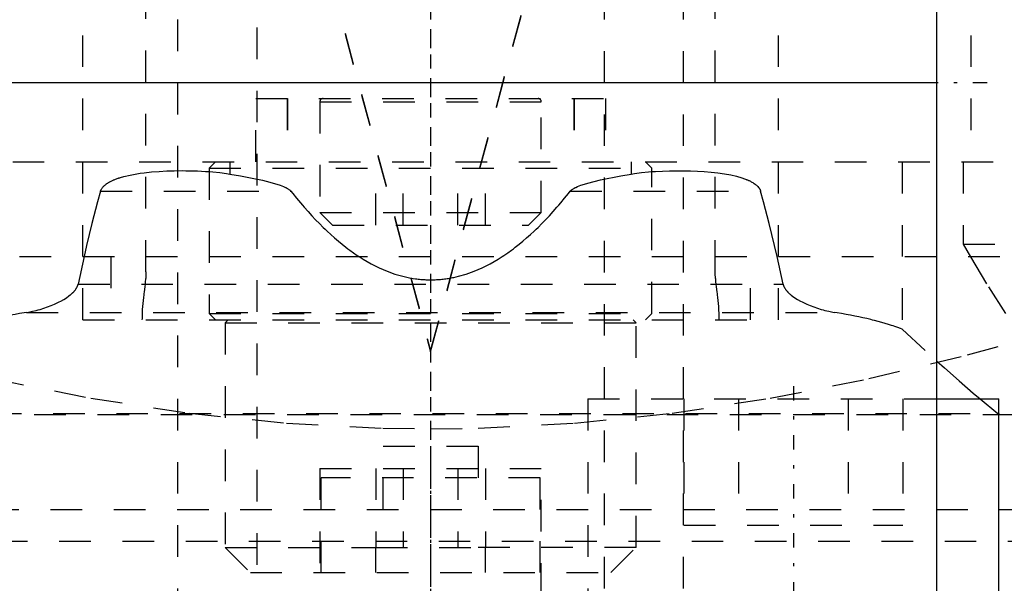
# Model space of a CAD drawing. Extents: x -70 to 70, y -1 to 571.
# Tile 5 of 14: x -13 to 18, y 180 to 198. Entities that reach past the tile are written whole.
import ezdxf

# ---------------------------------------------------------------- set-up
doc = ezdxf.new("R2010")
doc.units = 0
doc.linetypes.add('CENTER', pattern=[1.5, 0.45, -0.5, 0.05, -0.5])
doc.linetypes.add('DASHED', pattern=[2, 1, -1])
for name, color, linetype in [('AM_0', 7, 'CONTINUOUS'), ('AM_3', 7, 'DASHED'), ('AM_7', 7, 'CENTER')]:
    doc.layers.add(name, color=color, linetype=linetype)

msp = doc.modelspace()

# ---------------------------------------------------------------- linework, layer by layer
at = {"layer": 'AM_0', "color": 7, "linetype": 'CONTINUOUS'}
for p, q in [((16, 394.2), (16, 134)), ((16, 196), (-16, 196)), ((16.004, 186), (17.971, 186)), ((17.971, 179), (17.971, 186)), ((17.981, 182.5), (43, 182.5))]:
    msp.add_line(p, q, dxfattribs=at)
at = {"layer": 'AM_3', "color": 6, "linetype": 'DASHED'}
for p, q in [((-5.5, 453.75), (-5.5, 124)), ((5.5, 124), (5.5, 453.75)), ((-8, 444), (-8, 164)), ((8, 164), (8, 444)), ((-11, 188.5), (-11, 201.987)), ((11, 188.5), (11, 201.987)), ((-9, 190.02), (-9, 200.5)), ((9, 190.02), (9, 200.5)), ((-3.225, 199.5), (0, 187.516)), ((-3.225, 199.474), (0, 187.49)), ((0, 187.516), (3.225, 199.5)), ((0, 187.49), (3.225, 199.474)), ((17.084, 199.5), (17.084, 193.5)), ((-5.53, 193.5), (-5.53, 195.5)), ((-5.53, 195.5), (5.53, 195.5)), ((-4.54, 195.5), (-4.54, 193.5)), ((-4.53, 195.5), (-4.53, 193.5)), ((-3.5, 195.4), (-3.5, 191.9)), ((-3.5, 195.4), (3.5, 195.4)), ((3.5, 191.9), (3.5, 195.4)), ((4.53, 195.5), (4.53, 193.5)), ((4.54, 195.5), (4.54, 193.5)), ((5.53, 195.5), (5.53, 193.5)), ((-39.215, 193.5), (39.215, 193.5)), ((-6.8, 193.5), (-7, 193.3)), ((-6.344, 193.5), (-6.344, 193.112)), ((-1.732, 191.5), (-1.732, 193.5)), ((-0.866, 191.5), (-0.866, 193.5)), ((0.866, 191.5), (0.866, 193.5)), ((1.732, 191.5), (1.732, 193.5)), ((6.344, 193.5), (6.344, 193.112)), ((7, 193.3), (6.8, 193.5)), ((14.906, 193.5), (14.906, 188.204)), ((16.842, 193.5), (16.842, 190.893)), ((-7, 193.3), (-7, 188.7)), ((-7, 193.3), (7, 193.3)), ((7, 188.7), (7, 193.3)), ((-10.436, 192.57), (-4.416, 192.57)), ((4.416, 192.57), (10.436, 192.57)), ((-3.5, 191.9), (-3.1, 191.5)), ((-3.5, 191.9), (3.5, 191.9)), ((3.1, 191.5), (3.5, 191.9)), ((-3.1, 191.5), (3.1, 191.5)), ((16.842, 190.893), (17.071, 190.494)), ((16.842, 190.893), (40.238, 190.893)), ((-41, 190.5), (41, 190.5)), ((-10.958, 190.499), (-11.147, 189.63)), ((-10.115, 190.5), (-10.115, 188.5)), ((10.115, 188.5), (10.115, 190.5)), ((11.147, 189.63), (10.958, 190.499)), ((-11.147, 189.63), (11.147, 189.63)), ((-12.777, 188.733), (12.777, 188.733)), ((-7, 188.7), (-6.8, 188.5)), ((-7, 188.7), (7, 188.7)), ((6.8, 188.5), (7, 188.7)), ((-11, 188.5), (11, 188.5)), ((-6.4, 188.5), (-6.5, 188.4)), ((-6.5, 188.4), (-6.5, 181.3)), ((-6.5, 188.4), (6.5, 188.4)), ((6.5, 188.4), (6.4, 188.5)), ((6.5, 181.3), (6.5, 188.4)), ((14.906, 188.204), (16.007, 187.194)), ((0, 187.516), (0, 187.49)), ((4.971, 186), (4.971, 178)), ((4.971, 186), (16.004, 186)), ((8.007, 186), (8.007, 182)), ((9.739, 186), (9.739, 182)), ((13.203, 186), (13.203, 182)), ((14.935, 186), (14.935, 182)), ((17.38, 185.997), (17.937, 185.536)), ((-20.535, 185.5), (20.535, 185.5)), ((-17.937, 185.536), (17.937, 185.536)), ((17.937, 185.536), (18.022, 185.5)), ((-1.5, 184.5), (1.5, 184.5)), ((-1.5, 182.5), (-1.5, 184.5)), ((1.5, 184.5), (1.5, 182.5)), ((-3.5, 183.8), (-3.5, 179.8)), ((-3.5, 183.8), (3.5, 183.8)), ((-1.732, 183.8), (-1.732, 181.3)), ((-0.866, 183.8), (-0.866, 181.3)), ((0.866, 183.8), (0.866, 181.3)), ((1.732, 183.8), (1.732, 181.3)), ((3.5, 179.8), (3.5, 183.8)), ((-3.464, 180.5), (-3.464, 183.5)), ((3.464, 183.5), (-3.464, 183.5)), ((3.464, 180.5), (3.464, 183.5)), ((-16.017, 182.5), (17.981, 182.5)), ((8.007, 182), (14.935, 182)), ((-21.744, 181.5), (21.744, 181.5)), ((-6.5, 181.3), (-5.7, 180.5)), ((-6.5, 181.3), (-0.866, 181.3)), ((-1.732, 180.5), (-1.732, 181.3)), ((-1.732, 181.3), (1.732, 181.3)), ((6.5, 181.3), (0.866, 181.3)), ((1.732, 180.5), (1.732, 181.3)), ((5.7, 180.5), (6.5, 181.3)), ((-5.7, 180.5), (5.7, 180.5))]:
    msp.add_line(p, q, dxfattribs=at)
for points in [[(-10.436, 192.57, 0), (-10.436, 192.571, 0), (-10.435, 192.574, 0), (-10.434, 192.577, 0), (-10.433, 192.579, 0), (-10.433, 192.581, 0), (-10.432, 192.584, 0), (-10.431, 192.587, 0), (-10.43, 192.59, 0), (-10.429, 192.593, 0), (-10.427, 192.596, 0), (-10.427, 192.598, 0), (-10.426, 192.599, 0), (-10.425, 192.602, 0), (-10.424, 192.605, 0), (-10.419, 192.616, 0), (-10.414, 192.624, 0), (-10.41, 192.633, 0), (-10.4, 192.65, 0), (-10.389, 192.666, 0), (-10.378, 192.682, 0), (-10.366, 192.697, 0), (-10.353, 192.712, 0), (-10.346, 192.719, 0), (-10.339, 192.726, 0), (-10.325, 192.739, 0), (-10.311, 192.753, 0), (-10.296, 192.765, 0), (-10.282, 192.777, 0), (-10.267, 192.789, 0), (-10.259, 192.795, 0), (-10.251, 192.801, 0), (-10.234, 192.812, 0), (-10.217, 192.823, 0), (-10.209, 192.829, 0), (-10.2, 192.835, 0), (-10.181, 192.846, 0), (-10.162, 192.857, 0), (-10.153, 192.862, 0), (-10.143, 192.868, 0), (-10.123, 192.878, 0), (-10.102, 192.889, 0), (-10.08, 192.899, 0), (-10.058, 192.91, 0), (-10.035, 192.92, 0), (-10.023, 192.925, 0), (-10.011, 192.93, 0), (-9.987, 192.94, 0), (-9.962, 192.95, 0), (-9.937, 192.96, 0), (-9.911, 192.969, 0), (-9.884, 192.979, 0), (-9.871, 192.983, 0), (-9.857, 192.988, 0), (-9.829, 192.997, 0), (-9.801, 193.006, 0), (-9.697, 193.035, 0), (-9.504, 193.081, 0), (-9.292, 193.12, 0), (-9.179, 193.137, 0), (-9.063, 193.152, 0), (-8.827, 193.178, 0), (-8.588, 193.197, 0), (-8.346, 193.21, 0), (-8.104, 193.217, 0), (-7.86, 193.22, 0), (-7.737, 193.219, 0), (-7.614, 193.217, 0), (-7.368, 193.21, 0), (-7.123, 193.197, 0), (-7, 193.188, 0)], [(-7, 193.188, 0), (-6.89, 193.179, 0), (-6.67, 193.157, 0), (-6.452, 193.129, 0), (-6.344, 193.112, 0)], [(-6.344, 193.112, 0), (-6.014, 193.056, 0), (-5.639, 192.984, 0), (-5.533, 192.963, 0), (-5.424, 192.939, 0), (-5.369, 192.926, 0), (-5.313, 192.914, 0), (-5.2, 192.886, 0), (-5.086, 192.857, 0), (-4.974, 192.826, 0), (-4.863, 192.793, 0), (-4.755, 192.756, 0), (-4.702, 192.737, 0), (-4.65, 192.716, 0), (-4.592, 192.69, 0), (-4.576, 192.682, 0), (-4.56, 192.674, 0), (-4.552, 192.67, 0), (-4.544, 192.666, 0), (-4.528, 192.657, 0), (-4.512, 192.647, 0), (-4.496, 192.637, 0), (-4.48, 192.626, 0), (-4.464, 192.615, 0), (-4.456, 192.609, 0), (-4.449, 192.603, 0), (-4.441, 192.595, 0), (-4.438, 192.593, 0), (-4.436, 192.591, 0), (-4.435, 192.59, 0), (-4.434, 192.589, 0), (-4.432, 192.587, 0), (-4.429, 192.584, 0), (-4.427, 192.582, 0), (-4.425, 192.58, 0), (-4.423, 192.578, 0), (-4.422, 192.577, 0), (-4.421, 192.575, 0), (-4.419, 192.573, 0), (-4.417, 192.571, 0), (-4.416, 192.57, 0)], [(4.416, 192.57, 0), (4.417, 192.571, 0), (4.419, 192.573, 0), (4.421, 192.575, 0), (4.422, 192.577, 0), (4.423, 192.578, 0), (4.425, 192.58, 0), (4.427, 192.582, 0), (4.429, 192.584, 0), (4.432, 192.587, 0), (4.434, 192.589, 0), (4.435, 192.59, 0), (4.436, 192.591, 0), (4.438, 192.593, 0), (4.441, 192.595, 0), (4.449, 192.603, 0), (4.456, 192.609, 0), (4.464, 192.615, 0), (4.48, 192.626, 0), (4.496, 192.637, 0), (4.512, 192.647, 0), (4.528, 192.657, 0), (4.544, 192.666, 0), (4.552, 192.67, 0), (4.56, 192.674, 0), (4.576, 192.682, 0), (4.592, 192.69, 0), (4.65, 192.716, 0), (4.702, 192.737, 0), (4.755, 192.756, 0), (4.863, 192.793, 0), (4.974, 192.826, 0), (5.369, 192.926, 0), (6.014, 193.056, 0), (6.344, 193.112, 0)], [(6.344, 193.112, 0), (6.452, 193.129, 0), (6.67, 193.157, 0), (6.89, 193.179, 0), (7, 193.188, 0)], [(7, 193.188, 0), (7.112, 193.196, 0), (7.333, 193.208, 0), (7.555, 193.216, 0), (7.665, 193.218, 0), (7.776, 193.219, 0), (7.997, 193.219, 0), (8.217, 193.214, 0), (8.435, 193.205, 0), (8.652, 193.192, 0), (8.868, 193.174, 0), (8.975, 193.163, 0), (9.081, 193.15, 0), (9.29, 193.12, 0), (9.491, 193.083, 0), (9.675, 193.041, 0), (9.842, 192.993, 0), (9.93, 192.962, 0), (9.955, 192.953, 0), (9.978, 192.944, 0), (9.99, 192.939, 0), (10.001, 192.934, 0), (10.024, 192.925, 0), (10.046, 192.915, 0), (10.057, 192.91, 0), (10.068, 192.905, 0), (10.089, 192.895, 0), (10.112, 192.884, 0), (10.124, 192.878, 0), (10.136, 192.871, 0), (10.16, 192.858, 0), (10.185, 192.844, 0), (10.21, 192.828, 0), (10.235, 192.812, 0), (10.259, 192.795, 0), (10.271, 192.785, 0), (10.283, 192.776, 0), (10.306, 192.757, 0), (10.329, 192.736, 0), (10.35, 192.714, 0), (10.37, 192.691, 0), (10.381, 192.677, 0), (10.384, 192.673, 0), (10.387, 192.669, 0), (10.389, 192.667, 0), (10.39, 192.665, 0), (10.393, 192.66, 0), (10.396, 192.656, 0), (10.397, 192.654, 0), (10.399, 192.652, 0), (10.401, 192.647, 0), (10.404, 192.643, 0), (10.405, 192.641, 0), (10.407, 192.639, 0), (10.409, 192.634, 0), (10.412, 192.63, 0), (10.414, 192.625, 0), (10.417, 192.62, 0), (10.419, 192.616, 0), (10.42, 192.613, 0), (10.421, 192.611, 0), (10.423, 192.606, 0), (10.425, 192.602, 0), (10.427, 192.597, 0), (10.429, 192.592, 0), (10.431, 192.587, 0), (10.432, 192.585, 0), (10.432, 192.582, 0), (10.434, 192.577, 0), (10.436, 192.572, 0), (10.436, 192.57, 0)], [(-10.436, 192.57, 0), (-10.53, 192.232, 0), (-10.709, 191.545, 0), (-10.877, 190.848, 0), (-10.958, 190.499, 0)], [(-4.416, 192.57, 0), (-4.356, 192.494, 0), (-4.236, 192.346, 0), (-4.116, 192.202, 0), (-4.056, 192.131, 0), (-3.996, 192.062, 0), (-3.876, 191.926, 0), (-3.756, 191.795, 0), (-3.636, 191.667, 0), (-3.516, 191.544, 0), (-3.396, 191.425, 0), (-3.336, 191.367, 0), (-3.276, 191.31, 0), (-3.156, 191.199, 0), (-3.036, 191.092, 0), (-2.916, 190.99, 0), (-2.797, 190.891, 0), (-2.677, 190.797, 0), (-2.617, 190.751, 0), (-2.557, 190.707, 0), (-2.437, 190.621, 0), (-2.318, 190.539, 0), (-2.258, 190.499, 0)], [(2.258, 190.499, 0), (2.318, 190.539, 0), (2.437, 190.621, 0), (2.557, 190.707, 0), (2.617, 190.751, 0), (2.677, 190.797, 0), (2.797, 190.891, 0), (2.916, 190.99, 0), (3.036, 191.092, 0), (3.156, 191.199, 0), (3.276, 191.31, 0), (3.336, 191.367, 0), (3.396, 191.425, 0), (3.516, 191.544, 0), (3.636, 191.667, 0), (3.756, 191.795, 0), (3.876, 191.926, 0), (3.996, 192.062, 0), (4.056, 192.131, 0), (4.116, 192.202, 0), (4.236, 192.346, 0), (4.356, 192.494, 0), (4.416, 192.57, 0)], [(10.958, 190.499, 0), (10.877, 190.848, 0), (10.709, 191.545, 0), (10.53, 192.232, 0), (10.436, 192.57, 0)], [(-27.783, 190.893, 0), (-26.259, 190.325, 0), (-23.188, 189.251, 0), (-20.091, 188.269, 0), (-18.537, 187.817, 0), (-16.979, 187.393, 0), (-13.859, 186.639, 0), (-10.742, 186.019, 0), (-7.637, 185.546, 0), (-4.555, 185.228, 0), (-1.507, 185.07, 0), (0, 185.05, 0), (1.507, 185.07, 0), (4.555, 185.228, 0), (7.637, 185.546, 0), (10.742, 186.019, 0), (13.859, 186.639, 0), (16.979, 187.393, 0), (18.537, 187.817, 0), (20.091, 188.269, 0), (23.188, 189.251, 0), (26.259, 190.325, 0), (27.783, 190.893, 0)], [(-2.258, 190.499, 0), (-2.132, 190.42, 0), (-1.881, 190.275, 0), (-1.63, 190.148, 0), (-1.505, 190.092, 0), (-1.379, 190.04, 0), (-1.128, 189.949, 0), (-0.878, 189.877, 0), (-0.627, 189.822, 0), (-0.481, 189.799, 0), (-0.439, 189.793, 0), (-0.397, 189.788, 0), (-0.376, 189.786, 0), (-0.355, 189.784, 0), (-0.313, 189.78, 0), (-0.272, 189.776, 0), (-0.23, 189.773, 0), (-0.188, 189.771, 0), (-0.146, 189.769, 0), (-0.125, 189.768, 0), (-0.104, 189.767, 0), (-0.063, 189.766, 0), (-0.021, 189.766, 0), (0, 189.766, 0), (0.021, 189.766, 0), (0.063, 189.766, 0), (0.104, 189.767, 0), (0.125, 189.768, 0), (0.146, 189.769, 0), (0.188, 189.771, 0), (0.23, 189.773, 0), (0.272, 189.776, 0), (0.313, 189.78, 0), (0.355, 189.784, 0), (0.376, 189.786, 0), (0.397, 189.788, 0), (0.439, 189.793, 0), (0.481, 189.799, 0), (0.522, 189.805, 0), (0.564, 189.811, 0), (0.606, 189.819, 0), (0.627, 189.822, 0), (0.648, 189.826, 0), (0.69, 189.834, 0), (0.731, 189.843, 0), (0.878, 189.877, 0), (1.128, 189.949, 0), (1.379, 190.04, 0), (1.505, 190.092, 0), (1.63, 190.148, 0), (1.881, 190.275, 0), (2.132, 190.42, 0), (2.258, 190.499, 0)], [(17.071, 190.494, 0), (17.638, 189.541, 0), (18.787, 187.76, 0), (19.95, 186.189, 0), (20.535, 185.5, 0)], [(-9, 190.02, 0), (-9, 189.989, 0), (-9.003, 189.923, 0), (-9.007, 189.854, 0), (-9.01, 189.819, 0), (-9.014, 189.782, 0), (-9.022, 189.707, 0), (-9.031, 189.629, 0), (-9.041, 189.548, 0), (-9.052, 189.465, 0), (-9.063, 189.379, 0), (-9.068, 189.335, 0), (-9.073, 189.291, 0), (-9.084, 189.202, 0), (-9.094, 189.111, 0), (-9.102, 189.018, 0), (-9.11, 188.925, 0), (-9.116, 188.831, 0), (-9.119, 188.783, 0), (-9.121, 188.736, 0), (-9.125, 188.641, 0), (-9.126, 188.547, 0), (-9.127, 188.5, 0)], [(9.127, 188.5, 0), (9.126, 188.547, 0), (9.125, 188.641, 0), (9.121, 188.736, 0), (9.119, 188.783, 0), (9.116, 188.831, 0), (9.11, 188.925, 0), (9.102, 189.018, 0), (9.094, 189.111, 0), (9.084, 189.202, 0), (9.073, 189.291, 0), (9.068, 189.335, 0), (9.063, 189.379, 0), (9.052, 189.465, 0), (9.041, 189.548, 0), (9.031, 189.629, 0), (9.022, 189.707, 0), (9.014, 189.782, 0), (9.01, 189.819, 0), (9.007, 189.854, 0), (9.003, 189.923, 0), (9, 189.989, 0), (9, 190.02, 0)], [(-12.777, 188.733, 0), (-12.715, 188.744, 0), (-12.591, 188.769, 0), (-12.468, 188.798, 0), (-12.408, 188.814, 0), (-12.347, 188.831, 0), (-12.228, 188.868, 0), (-12.113, 188.909, 0), (-12.001, 188.952, 0), (-11.893, 188.997, 0), (-11.79, 189.045, 0), (-11.741, 189.069, 0), (-11.693, 189.094, 0), (-11.602, 189.146, 0), (-11.516, 189.2, 0), (-11.436, 189.256, 0), (-11.393, 189.29, 0), (-11.381, 189.299, 0), (-11.369, 189.309, 0), (-11.363, 189.314, 0), (-11.358, 189.319, 0), (-11.347, 189.329, 0), (-11.336, 189.339, 0), (-11.325, 189.349, 0), (-11.315, 189.359, 0), (-11.305, 189.369, 0), (-11.3, 189.374, 0), (-11.295, 189.379, 0), (-11.285, 189.389, 0), (-11.276, 189.399, 0), (-11.271, 189.404, 0), (-11.266, 189.41, 0), (-11.257, 189.42, 0), (-11.248, 189.431, 0), (-11.244, 189.437, 0), (-11.239, 189.443, 0), (-11.231, 189.454, 0), (-11.222, 189.466, 0), (-11.214, 189.477, 0), (-11.206, 189.489, 0), (-11.199, 189.502, 0), (-11.195, 189.508, 0), (-11.192, 189.514, 0), (-11.185, 189.527, 0), (-11.178, 189.54, 0), (-11.172, 189.553, 0), (-11.167, 189.567, 0), (-11.161, 189.58, 0), (-11.159, 189.587, 0), (-11.157, 189.594, 0), (-11.152, 189.608, 0), (-11.149, 189.623, 0), (-11.147, 189.63, 0)], [(11.147, 189.63, 0), (11.149, 189.622, 0), (11.153, 189.608, 0), (11.157, 189.593, 0), (11.159, 189.586, 0), (11.162, 189.579, 0), (11.167, 189.565, 0), (11.173, 189.551, 0), (11.179, 189.538, 0), (11.186, 189.524, 0), (11.193, 189.511, 0), (11.197, 189.505, 0), (11.201, 189.498, 0), (11.209, 189.486, 0), (11.217, 189.473, 0), (11.225, 189.461, 0), (11.234, 189.449, 0), (11.243, 189.438, 0), (11.248, 189.432, 0), (11.252, 189.426, 0), (11.262, 189.415, 0), (11.271, 189.404, 0), (11.276, 189.398, 0), (11.281, 189.393, 0), (11.291, 189.382, 0), (11.301, 189.372, 0), (11.306, 189.367, 0), (11.311, 189.362, 0), (11.321, 189.352, 0), (11.332, 189.342, 0), (11.343, 189.332, 0), (11.353, 189.323, 0), (11.365, 189.313, 0), (11.37, 189.308, 0), (11.376, 189.303, 0), (11.387, 189.294, 0), (11.399, 189.284, 0), (11.442, 189.251, 0), (11.521, 189.196, 0), (11.606, 189.143, 0), (11.697, 189.092, 0), (11.745, 189.068, 0), (11.794, 189.043, 0), (11.897, 188.996, 0), (12.004, 188.95, 0), (12.116, 188.907, 0), (12.231, 188.867, 0), (12.35, 188.831, 0), (12.41, 188.814, 0), (12.47, 188.798, 0), (12.592, 188.769, 0), (12.716, 188.744, 0), (12.777, 188.733, 0)], [(-12.777, 188.733, 0), (-12.851, 188.722, 0), (-12.995, 188.697, 0), (-13.136, 188.672, 0), (-13.206, 188.66, 0), (-13.274, 188.647, 0), (-13.41, 188.62, 0), (-13.542, 188.593, 0), (-13.67, 188.565, 0), (-13.796, 188.537, 0), (-13.918, 188.508, 0), (-13.978, 188.493, 0), (-14.037, 188.478, 0), (-14.153, 188.448, 0), (-14.264, 188.417, 0), (-14.373, 188.386, 0), (-14.478, 188.354, 0), (-14.579, 188.322, 0), (-14.629, 188.305, 0), (-14.677, 188.289, 0), (-14.771, 188.255, 0), (-14.862, 188.221, 0), (-14.906, 188.204, 0)], [(14.906, 188.204, 0), (14.862, 188.221, 0), (14.771, 188.255, 0), (14.677, 188.289, 0), (14.629, 188.305, 0), (14.579, 188.322, 0), (14.478, 188.354, 0), (14.373, 188.386, 0), (14.264, 188.417, 0), (14.153, 188.448, 0), (14.037, 188.478, 0), (13.978, 188.493, 0), (13.918, 188.508, 0), (13.796, 188.537, 0), (13.67, 188.565, 0), (13.542, 188.593, 0), (13.41, 188.62, 0), (13.274, 188.647, 0), (13.206, 188.66, 0), (13.136, 188.672, 0), (12.995, 188.697, 0), (12.851, 188.722, 0), (12.777, 188.733, 0)], [(16.007, 187.194, 0), (16.246, 186.98, 0), (16.711, 186.57, 0), (17.161, 186.182, 0), (17.38, 185.997, 0)]]:
    msp.add_polyline3d(points, dxfattribs=at)
for centre, start, end in [((-3.4, 195.4), 90, 180), ((3.4, 195.4), 0, 90)]:
    msp.add_arc(centre, 0.1, start, end, dxfattribs=at)
at = {"layer": 'AM_7', "color": 4, "linetype": 'CENTER'}
for p, q in [((0, 470.5), (0, 107.5)), ((0, 454.2), (0, 146)), ((0, 199.1), (0, 127.425)), ((17.6, 196), (-17.6, 196)), ((11.471, 186.4), (11.471, 177.6)), ((0, 184.04), (0, 165.4))]:
    msp.add_line(p, q, dxfattribs=at)

doc.saveas('drawing.dxf')
